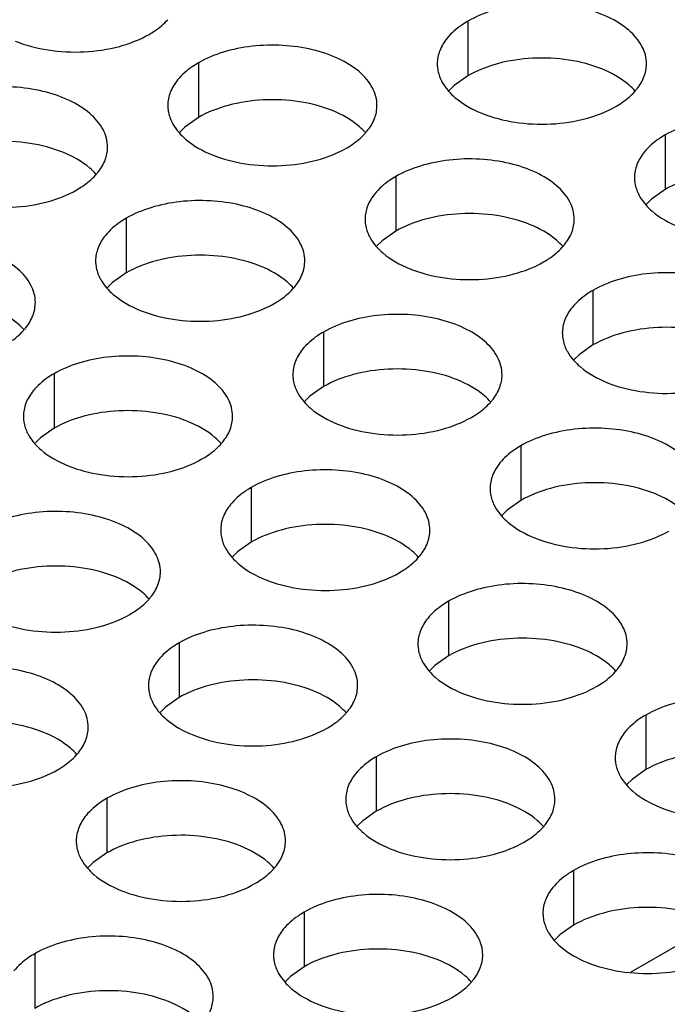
# Model space of a CAD drawing. Header units: inches. Extents: x 0 to 34, y 0 to 22.
# Tile 50 of 164: x 16.753 to 16.908, y 19.159 to 19.395. Entities that reach past the tile are written whole.
import ezdxf

# ---------------------------------------------------------------- set-up
doc = ezdxf.new("R2010")
doc.units = ezdxf.units.IN
doc.header["$LTSCALE"] = 1.87
doc.header["$MEASUREMENT"] = 0
doc.layers.get('0').update_dxf_attribs({"linetype": 'CONTINUOUS'})
doc.layers.add('02___PRT_ALL_AXES', color=7, linetype='CONTINUOUS')

msp = doc.modelspace()

# ---------------------------------------------------------------- linework, layer by layer
at = {"color": 7, "linetype": 'CONTINUOUS'}
msp.add_line((16.89963, 19.16714), (16.91987, 19.17883), dxfattribs=at)
at = {"layer": '02___PRT_ALL_AXES', "color": 7, "linetype": 'CONTINUOUS'}
for p, q in [((16.8606, 19.39458), (16.8606, 19.38152)), ((16.79621, 19.38462), (16.79621, 19.37156)), ((16.8606, 19.38152), (16.85735, 19.3792)), ((16.85735, 19.3792), (16.85614, 19.37801)), ((16.79621, 19.37156), (16.79295, 19.36924)), ((16.79295, 19.36924), (16.79174, 19.36805)), ((16.90774, 19.36737), (16.90774, 19.3543)), ((16.84335, 19.3574), (16.84335, 19.34434)), ((16.90774, 19.3543), (16.90449, 19.35199)), ((16.90449, 19.35199), (16.90328, 19.35079)), ((16.77895, 19.34744), (16.77895, 19.33438)), ((16.84335, 19.34434), (16.84009, 19.34202)), ((16.84009, 19.34202), (16.83888, 19.34083)), ((16.77895, 19.33438), (16.7757, 19.33206)), ((16.7757, 19.33206), (16.77449, 19.33087)), ((16.89049, 19.33018), (16.89049, 19.31712)), ((16.82609, 19.32022), (16.82609, 19.30716)), ((16.89049, 19.31712), (16.88723, 19.3148)), ((16.88723, 19.3148), (16.88602, 19.31361)), ((16.7617, 19.31026), (16.7617, 19.2972)), ((16.82609, 19.30716), (16.82284, 19.30484)), ((16.82284, 19.30484), (16.82163, 19.30365)), ((16.7617, 19.2972), (16.75844, 19.29488)), ((16.75844, 19.29488), (16.75723, 19.29369)), ((16.87323, 19.293), (16.87323, 19.27994)), ((16.80884, 19.28304), (16.80884, 19.26998)), ((16.87323, 19.27994), (16.86998, 19.27762)), ((16.86998, 19.27762), (16.86877, 19.27643)), ((16.80884, 19.26998), (16.80558, 19.26766)), ((16.80558, 19.26766), (16.80437, 19.26647)), ((16.85598, 19.25582), (16.85598, 19.24276)), ((16.79158, 19.24586), (16.79158, 19.2328)), ((16.85598, 19.24276), (16.85272, 19.24044)), ((16.85272, 19.24044), (16.85151, 19.23925)), ((16.79158, 19.2328), (16.78833, 19.23048)), ((16.78833, 19.23048), (16.78712, 19.22929)), ((16.90312, 19.2286), (16.90312, 19.21554)), ((16.83872, 19.21864), (16.83872, 19.20558)), ((16.90312, 19.21554), (16.89986, 19.21322)), ((16.89986, 19.21322), (16.89865, 19.21203)), ((16.77433, 19.20868), (16.77433, 19.19562)), ((16.83872, 19.20558), (16.83547, 19.20326)), ((16.83547, 19.20326), (16.83426, 19.20207)), ((16.77433, 19.19562), (16.77107, 19.1933)), ((16.77107, 19.1933), (16.76986, 19.19211)), ((16.88586, 19.19142), (16.88586, 19.17836)), ((16.82147, 19.18146), (16.82147, 19.1684)), ((16.88586, 19.17836), (16.88261, 19.17604)), ((16.88261, 19.17604), (16.8814, 19.17485)), ((16.75707, 19.1715), (16.75707, 19.15843)), ((16.82147, 19.1684), (16.81821, 19.16608)), ((16.81821, 19.16608), (16.817, 19.16489))]:
    msp.add_line(p, q, dxfattribs=at)
at = {"layer": '02___PRT_ALL_AXES', "color": 3, "linetype": 'CONTINUOUS'}
for centre in [(16.89034, 19.38685), (16.82594, 19.37689), (16.76155, 19.36693), (16.87308, 19.34967), (16.80869, 19.33971), (16.74429, 19.32975), (16.85583, 19.31249), (16.79143, 19.30253), (16.83857, 19.27531), (16.77418, 19.26535), (16.88572, 19.24809), (16.82132, 19.23813), (16.75693, 19.22817), (16.86846, 19.21091), (16.80407, 19.20095), (16.85121, 19.17373)]:
    msp.add_arc(centre, 0.01363, 317.6963, 321.0163, dxfattribs=at)
for points, knots in [([(16.90328, 19.38437), (16.90328, 19.38508), (16.90309, 19.38654), (16.90194, 19.38945), (16.89902, 19.39281), (16.89399, 19.39586), (16.88773, 19.39796), (16.8807, 19.39895), (16.87347, 19.39875), (16.86664, 19.39738), (16.86245, 19.39565), (16.8606, 19.39458)], [0, 0, 0, 0, 0.042883, 0.087524, 0.186914, 0.304219, 0.43794, 0.582356, 0.729558, 0.871282, 1, 1, 1, 1]), ([(16.78442, 19.39143), (16.78486, 19.39168), (16.78647, 19.39268), (16.78795, 19.3939), (16.78889, 19.39493)], [0, 0, 0, 0, 0.265362, 1, 1, 1, 1]), ([(16.8606, 19.39458), (16.8601, 19.39429), (16.85827, 19.39315), (16.85661, 19.39171), (16.85562, 19.39048)], [0, 0, 0, 0, 0.268123, 1, 1, 1, 1]), ([(16.7524, 19.38981), (16.75492, 19.38879), (16.76041, 19.38738), (16.76888, 19.38697), (16.77711, 19.38819), (16.78221, 19.39015), (16.78442, 19.39143)], [0, 0, 0, 0, 0.247189, 0.509885, 0.767301, 1, 1, 1, 1]), ([(16.83888, 19.3744), (16.83888, 19.37512), (16.8387, 19.37658), (16.83754, 19.37949), (16.83462, 19.38285), (16.8296, 19.3859), (16.82333, 19.388), (16.81631, 19.38898), (16.80908, 19.38879), (16.80225, 19.38742), (16.79806, 19.38569), (16.79621, 19.38462)], [0, 0, 0, 0, 0.042883, 0.087524, 0.186914, 0.304219, 0.43794, 0.582356, 0.729558, 0.871282, 1, 1, 1, 1]), ([(16.85562, 19.39048), (16.8549, 19.38958), (16.85372, 19.38767), (16.85328, 19.38544), (16.85328, 19.38439)], [0, 0, 0, 0, 0.520681, 1, 1, 1, 1]), ([(16.79621, 19.38462), (16.79571, 19.38433), (16.79388, 19.38318), (16.79222, 19.38174), (16.79123, 19.38051)], [0, 0, 0, 0, 0.268123, 1, 1, 1, 1]), ([(16.85328, 19.38439), (16.85328, 19.38407), (16.85335, 19.38278), (16.85372, 19.38152), (16.85413, 19.38064)], [0, 0, 0, 0, 0.245663, 1, 1, 1, 1]), ([(16.90094, 19.37828), (16.90166, 19.37917), (16.90284, 19.38109), (16.90328, 19.38331), (16.90328, 19.38437)], [0, 0, 0, 0, 0.520681, 1, 1, 1, 1]), ([(16.77449, 19.36444), (16.77449, 19.36515), (16.7743, 19.36661), (16.77315, 19.36952), (16.77023, 19.37289), (16.7652, 19.37593), (16.75894, 19.37803), (16.75191, 19.37902), (16.74468, 19.37882), (16.73785, 19.37746), (16.73366, 19.37573), (16.73181, 19.37466)], [0, 0, 0, 0, 0.042883, 0.087524, 0.186914, 0.304219, 0.43794, 0.582356, 0.729558, 0.871282, 1, 1, 1, 1]), ([(16.79123, 19.38051), (16.7905, 19.37962), (16.78933, 19.3777), (16.78889, 19.37548), (16.78889, 19.37442)], [0, 0, 0, 0, 0.520681, 1, 1, 1, 1]), ([(16.85413, 19.38064), (16.85424, 19.3804), (16.85475, 19.37941), (16.85541, 19.37851), (16.85596, 19.37787)], [0, 0, 0, 0, 0.240409, 1, 1, 1, 1]), ([(16.85596, 19.37787), (16.85644, 19.37732), (16.85875, 19.37507), (16.86164, 19.37348), (16.86394, 19.37255)], [0, 0, 0, 0, 0.226307, 1, 1, 1, 1]), ([(16.89596, 19.37417), (16.89639, 19.37442), (16.898, 19.37542), (16.89949, 19.37665), (16.90042, 19.37768)], [0, 0, 0, 0, 0.265362, 1, 1, 1, 1]), ([(16.78889, 19.37442), (16.78889, 19.37411), (16.78896, 19.37282), (16.78933, 19.37156), (16.78974, 19.37068)], [0, 0, 0, 0, 0.245663, 1, 1, 1, 1]), ([(16.83654, 19.36831), (16.83726, 19.36921), (16.83844, 19.37112), (16.83888, 19.37335), (16.83888, 19.3744)], [0, 0, 0, 0, 0.520681, 1, 1, 1, 1]), ([(16.86394, 19.37255), (16.86646, 19.37153), (16.87194, 19.37012), (16.88041, 19.36971), (16.88865, 19.37093), (16.89374, 19.37289), (16.89596, 19.37417)], [0, 0, 0, 0, 0.247189, 0.509885, 0.767301, 1, 1, 1, 1]), ([(16.78974, 19.37068), (16.78985, 19.37044), (16.79036, 19.36945), (16.79101, 19.36854), (16.79157, 19.36791)], [0, 0, 0, 0, 0.240409, 1, 1, 1, 1]), ([(16.95042, 19.35715), (16.95042, 19.35786), (16.95023, 19.35932), (16.94908, 19.36223), (16.94616, 19.36559), (16.94114, 19.36864), (16.93487, 19.37074), (16.92784, 19.37173), (16.92061, 19.37153), (16.91378, 19.37016), (16.90959, 19.36843), (16.90774, 19.36737)], [0, 0, 0, 0, 0.042883, 0.087524, 0.186914, 0.304219, 0.43794, 0.582356, 0.729558, 0.871282, 1, 1, 1, 1]), ([(16.79157, 19.36791), (16.79205, 19.36736), (16.79435, 19.36511), (16.79724, 19.36352), (16.79954, 19.36259)], [0, 0, 0, 0, 0.226307, 1, 1, 1, 1]), ([(16.83156, 19.36421), (16.832, 19.36446), (16.83361, 19.36546), (16.83509, 19.36668), (16.83603, 19.36771)], [0, 0, 0, 0, 0.265362, 1, 1, 1, 1]), ([(16.90774, 19.36737), (16.90724, 19.36708), (16.90542, 19.36593), (16.90376, 19.36449), (16.90276, 19.36326)], [0, 0, 0, 0, 0.268123, 1, 1, 1, 1]), ([(16.77215, 19.35835), (16.77287, 19.35925), (16.77405, 19.36116), (16.77449, 19.36338), (16.77449, 19.36444)], [0, 0, 0, 0, 0.520681, 1, 1, 1, 1]), ([(16.79954, 19.36259), (16.80206, 19.36157), (16.80755, 19.36016), (16.81602, 19.35975), (16.82425, 19.36097), (16.82935, 19.36293), (16.83156, 19.36421)], [0, 0, 0, 0, 0.247189, 0.509885, 0.767301, 1, 1, 1, 1]), ([(16.90276, 19.36326), (16.90204, 19.36237), (16.90086, 19.36045), (16.90042, 19.35823), (16.90042, 19.35717)], [0, 0, 0, 0, 0.520681, 1, 1, 1, 1]), ([(16.88602, 19.34719), (16.88602, 19.3479), (16.88584, 19.34936), (16.88468, 19.35227), (16.88176, 19.35563), (16.87674, 19.35868), (16.87047, 19.36078), (16.86345, 19.36176), (16.85622, 19.36157), (16.84939, 19.3602), (16.8452, 19.35847), (16.84335, 19.3574)], [0, 0, 0, 0, 0.042883, 0.087524, 0.186914, 0.304219, 0.43794, 0.582356, 0.729558, 0.871282, 1, 1, 1, 1]), ([(16.76717, 19.35424), (16.7676, 19.3545), (16.76921, 19.3555), (16.7707, 19.35672), (16.77163, 19.35775)], [0, 0, 0, 0, 0.265362, 1, 1, 1, 1]), ([(16.84335, 19.3574), (16.84285, 19.35711), (16.84102, 19.35597), (16.83936, 19.35452), (16.83837, 19.3533)], [0, 0, 0, 0, 0.268123, 1, 1, 1, 1]), ([(16.90042, 19.35717), (16.90042, 19.35685), (16.90049, 19.35557), (16.90086, 19.3543), (16.90127, 19.35342)], [0, 0, 0, 0, 0.245663, 1, 1, 1, 1]), ([(16.73515, 19.35263), (16.73767, 19.35161), (16.74315, 19.3502), (16.75162, 19.34979), (16.75986, 19.35101), (16.76495, 19.35297), (16.76717, 19.35424)], [0, 0, 0, 0, 0.247189, 0.509885, 0.767301, 1, 1, 1, 1]), ([(16.83837, 19.3533), (16.83764, 19.3524), (16.83647, 19.35049), (16.83603, 19.34826), (16.83603, 19.34721)], [0, 0, 0, 0, 0.520681, 1, 1, 1, 1]), ([(16.90127, 19.35342), (16.90138, 19.35318), (16.90189, 19.35219), (16.90255, 19.35129), (16.9031, 19.35065)], [0, 0, 0, 0, 0.240409, 1, 1, 1, 1]), ([(16.82163, 19.33722), (16.82163, 19.33794), (16.82144, 19.3394), (16.82029, 19.34231), (16.81737, 19.34567), (16.81235, 19.34872), (16.80608, 19.35082), (16.79905, 19.3518), (16.79182, 19.35161), (16.78499, 19.35024), (16.7808, 19.34851), (16.77895, 19.34744)], [0, 0, 0, 0, 0.042883, 0.087524, 0.186914, 0.304219, 0.43794, 0.582356, 0.729558, 0.871282, 1, 1, 1, 1]), ([(16.9031, 19.35065), (16.90358, 19.35011), (16.90589, 19.34785), (16.90878, 19.34627), (16.91108, 19.34533)], [0, 0, 0, 0, 0.226307, 1, 1, 1, 1]), ([(16.77895, 19.34744), (16.77845, 19.34715), (16.77663, 19.346), (16.77497, 19.34456), (16.77397, 19.34333)], [0, 0, 0, 0, 0.268123, 1, 1, 1, 1]), ([(16.83603, 19.34721), (16.83603, 19.34689), (16.8361, 19.3456), (16.83647, 19.34434), (16.83688, 19.34346)], [0, 0, 0, 0, 0.245663, 1, 1, 1, 1]), ([(16.88368, 19.3411), (16.88441, 19.34199), (16.88558, 19.34391), (16.88602, 19.34613), (16.88602, 19.34719)], [0, 0, 0, 0, 0.520681, 1, 1, 1, 1]), ([(16.75723, 19.32726), (16.75723, 19.32797), (16.75705, 19.32943), (16.75589, 19.33234), (16.75297, 19.3357), (16.74795, 19.33875), (16.74168, 19.34085), (16.73466, 19.34184), (16.72743, 19.34164), (16.7206, 19.34027), (16.71641, 19.33855), (16.71456, 19.33748)], [0, 0, 0, 0, 0.042883, 0.087524, 0.186914, 0.304219, 0.43794, 0.582356, 0.729558, 0.871282, 1, 1, 1, 1]), ([(16.77397, 19.34333), (16.77325, 19.34244), (16.77207, 19.34052), (16.77163, 19.3383), (16.77163, 19.33724)], [0, 0, 0, 0, 0.520681, 1, 1, 1, 1]), ([(16.83688, 19.34346), (16.83699, 19.34322), (16.8375, 19.34223), (16.83815, 19.34132), (16.83871, 19.34069)], [0, 0, 0, 0, 0.240409, 1, 1, 1, 1]), ([(16.83871, 19.34069), (16.83919, 19.34014), (16.84149, 19.33789), (16.84438, 19.3363), (16.84669, 19.33537)], [0, 0, 0, 0, 0.226307, 1, 1, 1, 1]), ([(16.8787, 19.33699), (16.87914, 19.33724), (16.88075, 19.33824), (16.88223, 19.33947), (16.88317, 19.3405)], [0, 0, 0, 0, 0.265362, 1, 1, 1, 1]), ([(16.77163, 19.33724), (16.77163, 19.33693), (16.7717, 19.33564), (16.77207, 19.33438), (16.77248, 19.3335)], [0, 0, 0, 0, 0.245663, 1, 1, 1, 1]), ([(16.81929, 19.33113), (16.82001, 19.33203), (16.82119, 19.33394), (16.82163, 19.33617), (16.82163, 19.33722)], [0, 0, 0, 0, 0.520681, 1, 1, 1, 1]), ([(16.84669, 19.33537), (16.8492, 19.33435), (16.85469, 19.33294), (16.86316, 19.33253), (16.87139, 19.33375), (16.87649, 19.33571), (16.8787, 19.33699)], [0, 0, 0, 0, 0.247189, 0.509885, 0.767301, 1, 1, 1, 1]), ([(16.93316, 19.31997), (16.93316, 19.32068), (16.93298, 19.32214), (16.93183, 19.32505), (16.9289, 19.32841), (16.92388, 19.33146), (16.91761, 19.33356), (16.91059, 19.33455), (16.90336, 19.33435), (16.89653, 19.33298), (16.89234, 19.33125), (16.89049, 19.33018)], [0, 0, 0, 0, 0.042883, 0.087524, 0.186914, 0.304219, 0.43794, 0.582356, 0.729558, 0.871282, 1, 1, 1, 1]), ([(16.77248, 19.3335), (16.77259, 19.33326), (16.7731, 19.33227), (16.77376, 19.33136), (16.77431, 19.33073)], [0, 0, 0, 0, 0.240409, 1, 1, 1, 1]), ([(16.77431, 19.33073), (16.77479, 19.33018), (16.7771, 19.32793), (16.77999, 19.32634), (16.78229, 19.32541)], [0, 0, 0, 0, 0.226307, 1, 1, 1, 1]), ([(16.81431, 19.32703), (16.81474, 19.32728), (16.81635, 19.32828), (16.81784, 19.3295), (16.81877, 19.33053)], [0, 0, 0, 0, 0.265362, 1, 1, 1, 1]), ([(16.89049, 19.33018), (16.88999, 19.3299), (16.88816, 19.32875), (16.8865, 19.32731), (16.88551, 19.32608)], [0, 0, 0, 0, 0.268123, 1, 1, 1, 1]), ([(16.75489, 19.32117), (16.75562, 19.32206), (16.75679, 19.32398), (16.75723, 19.3262), (16.75723, 19.32726)], [0, 0, 0, 0, 0.520681, 1, 1, 1, 1]), ([(16.78229, 19.32541), (16.78481, 19.32439), (16.79029, 19.32298), (16.79876, 19.32257), (16.807, 19.32379), (16.81209, 19.32575), (16.81431, 19.32703)], [0, 0, 0, 0, 0.247189, 0.509885, 0.767301, 1, 1, 1, 1]), ([(16.88551, 19.32608), (16.88478, 19.32518), (16.88361, 19.32327), (16.88317, 19.32105), (16.88317, 19.31999)], [0, 0, 0, 0, 0.520681, 1, 1, 1, 1]), ([(16.86877, 19.31001), (16.86877, 19.31072), (16.86858, 19.31218), (16.86743, 19.31509), (16.86451, 19.31845), (16.85949, 19.3215), (16.85322, 19.3236), (16.84619, 19.32458), (16.83897, 19.32439), (16.83213, 19.32302), (16.82794, 19.32129), (16.82609, 19.32022)], [0, 0, 0, 0, 0.042883, 0.087524, 0.186914, 0.304219, 0.43794, 0.582356, 0.729558, 0.871282, 1, 1, 1, 1]), ([(16.74991, 19.31706), (16.75035, 19.31732), (16.75196, 19.31832), (16.75344, 19.31954), (16.75438, 19.32057)], [0, 0, 0, 0, 0.265362, 1, 1, 1, 1]), ([(16.82609, 19.32022), (16.82559, 19.31993), (16.82377, 19.31879), (16.82211, 19.31734), (16.82111, 19.31612)], [0, 0, 0, 0, 0.268123, 1, 1, 1, 1]), ([(16.88317, 19.31999), (16.88317, 19.31967), (16.88324, 19.31839), (16.88361, 19.31712), (16.88402, 19.31624)], [0, 0, 0, 0, 0.245663, 1, 1, 1, 1]), ([(16.82111, 19.31612), (16.82039, 19.31522), (16.81921, 19.31331), (16.81877, 19.31108), (16.81877, 19.31002)], [0, 0, 0, 0, 0.520681, 1, 1, 1, 1]), ([(16.88402, 19.31624), (16.88413, 19.316), (16.88464, 19.31501), (16.8853, 19.31411), (16.88585, 19.31347)], [0, 0, 0, 0, 0.240409, 1, 1, 1, 1]), ([(16.80437, 19.30004), (16.80437, 19.30075), (16.80419, 19.30221), (16.80304, 19.30513), (16.80011, 19.30849), (16.79509, 19.31154), (16.78882, 19.31364), (16.7818, 19.31462), (16.77457, 19.31442), (16.76774, 19.31306), (16.76355, 19.31133), (16.7617, 19.31026)], [0, 0, 0, 0, 0.042883, 0.087524, 0.186914, 0.304219, 0.43794, 0.582356, 0.729558, 0.871282, 1, 1, 1, 1]), ([(16.88585, 19.31347), (16.88633, 19.31292), (16.88863, 19.31067), (16.89152, 19.30909), (16.89383, 19.30815)], [0, 0, 0, 0, 0.226307, 1, 1, 1, 1]), ([(16.7617, 19.31026), (16.7612, 19.30997), (16.75937, 19.30882), (16.75771, 19.30738), (16.75672, 19.30615)], [0, 0, 0, 0, 0.268123, 1, 1, 1, 1]), ([(16.81877, 19.31002), (16.81877, 19.30971), (16.81884, 19.30842), (16.81921, 19.30716), (16.81962, 19.30628)], [0, 0, 0, 0, 0.245663, 1, 1, 1, 1]), ([(16.86643, 19.30391), (16.86715, 19.30481), (16.86833, 19.30672), (16.86877, 19.30895), (16.86877, 19.31001)], [0, 0, 0, 0, 0.520681, 1, 1, 1, 1]), ([(16.89383, 19.30815), (16.89634, 19.30714), (16.90183, 19.30572), (16.9103, 19.30532), (16.91853, 19.30653), (16.92363, 19.30849), (16.92584, 19.30977)], [0, 0, 0, 0, 0.247189, 0.509885, 0.767301, 1, 1, 1, 1]), ([(16.75672, 19.30615), (16.75599, 19.30526), (16.75482, 19.30334), (16.75438, 19.30112), (16.75438, 19.30006)], [0, 0, 0, 0, 0.520681, 1, 1, 1, 1]), ([(16.81962, 19.30628), (16.81973, 19.30604), (16.82024, 19.30505), (16.8209, 19.30414), (16.82145, 19.30351)], [0, 0, 0, 0, 0.240409, 1, 1, 1, 1]), ([(16.82145, 19.30351), (16.82193, 19.30296), (16.82424, 19.30071), (16.82713, 19.29912), (16.82943, 19.29819)], [0, 0, 0, 0, 0.226307, 1, 1, 1, 1]), ([(16.86145, 19.29981), (16.86188, 19.30006), (16.86349, 19.30106), (16.86498, 19.30228), (16.86591, 19.30332)], [0, 0, 0, 0, 0.265362, 1, 1, 1, 1]), ([(16.75438, 19.30006), (16.75438, 19.29975), (16.75445, 19.29846), (16.75482, 19.2972), (16.75523, 19.29632)], [0, 0, 0, 0, 0.245663, 1, 1, 1, 1]), ([(16.80203, 19.29395), (16.80276, 19.29485), (16.80393, 19.29676), (16.80437, 19.29898), (16.80437, 19.30004)], [0, 0, 0, 0, 0.520681, 1, 1, 1, 1]), ([(16.82943, 19.29819), (16.83195, 19.29717), (16.83743, 19.29576), (16.8459, 19.29535), (16.85414, 19.29657), (16.85923, 19.29853), (16.86145, 19.29981)], [0, 0, 0, 0, 0.247189, 0.509885, 0.767301, 1, 1, 1, 1]), ([(16.91591, 19.28279), (16.91591, 19.2835), (16.91572, 19.28496), (16.91457, 19.28787), (16.91165, 19.29123), (16.90663, 19.29428), (16.90036, 19.29638), (16.89333, 19.29737), (16.88611, 19.29717), (16.87928, 19.2958), (16.87508, 19.29407), (16.87323, 19.293)], [0, 0, 0, 0, 0.042883, 0.087524, 0.186914, 0.304219, 0.43794, 0.582356, 0.729558, 0.871282, 1, 1, 1, 1]), ([(16.75523, 19.29632), (16.75534, 19.29607), (16.75585, 19.29509), (16.7565, 19.29418), (16.75706, 19.29355)], [0, 0, 0, 0, 0.240409, 1, 1, 1, 1]), ([(16.75706, 19.29355), (16.75754, 19.293), (16.75984, 19.29075), (16.76273, 19.28916), (16.76504, 19.28823)], [0, 0, 0, 0, 0.226307, 1, 1, 1, 1]), ([(16.79705, 19.28985), (16.79749, 19.2901), (16.7991, 19.2911), (16.80058, 19.29232), (16.80152, 19.29335)], [0, 0, 0, 0, 0.265362, 1, 1, 1, 1]), ([(16.87323, 19.293), (16.87273, 19.29271), (16.87091, 19.29157), (16.86925, 19.29013), (16.86825, 19.2889)], [0, 0, 0, 0, 0.268123, 1, 1, 1, 1]), ([(16.76504, 19.28823), (16.76755, 19.28721), (16.77304, 19.2858), (16.78151, 19.28539), (16.78974, 19.28661), (16.79484, 19.28857), (16.79705, 19.28985)], [0, 0, 0, 0, 0.247189, 0.509885, 0.767301, 1, 1, 1, 1]), ([(16.85151, 19.27282), (16.85151, 19.27354), (16.85133, 19.275), (16.85018, 19.27791), (16.84725, 19.28127), (16.84223, 19.28432), (16.83596, 19.28642), (16.82894, 19.2874), (16.82171, 19.28721), (16.81488, 19.28584), (16.81069, 19.28411), (16.80884, 19.28304)], [0, 0, 0, 0, 0.042883, 0.087524, 0.186914, 0.304219, 0.43794, 0.582356, 0.729558, 0.871282, 1, 1, 1, 1]), ([(16.86825, 19.2889), (16.86753, 19.288), (16.86635, 19.28609), (16.86591, 19.28386), (16.86591, 19.28281)], [0, 0, 0, 0, 0.520681, 1, 1, 1, 1]), ([(16.80884, 19.28304), (16.80834, 19.28275), (16.80651, 19.2816), (16.80485, 19.28016), (16.80386, 19.27893)], [0, 0, 0, 0, 0.268123, 1, 1, 1, 1]), ([(16.86591, 19.28281), (16.86591, 19.28249), (16.86598, 19.2812), (16.86635, 19.27994), (16.86676, 19.27906)], [0, 0, 0, 0, 0.245663, 1, 1, 1, 1]), ([(16.80386, 19.27893), (16.80314, 19.27804), (16.80196, 19.27612), (16.80152, 19.2739), (16.80152, 19.27284)], [0, 0, 0, 0, 0.520681, 1, 1, 1, 1]), ([(16.86676, 19.27906), (16.86687, 19.27882), (16.86738, 19.27783), (16.86804, 19.27693), (16.8686, 19.27629)], [0, 0, 0, 0, 0.240409, 1, 1, 1, 1]), ([(16.78712, 19.26286), (16.78712, 19.26357), (16.78693, 19.26503), (16.78578, 19.26794), (16.78286, 19.27131), (16.77784, 19.27435), (16.77157, 19.27645), (16.76454, 19.27744), (16.75732, 19.27724), (16.75049, 19.27588), (16.74629, 19.27415), (16.74444, 19.27308)], [0, 0, 0, 0, 0.042883, 0.087524, 0.186914, 0.304219, 0.43794, 0.582356, 0.729558, 0.871282, 1, 1, 1, 1]), ([(16.8686, 19.27629), (16.86907, 19.27574), (16.87138, 19.27349), (16.87427, 19.2719), (16.87657, 19.27097)], [0, 0, 0, 0, 0.226307, 1, 1, 1, 1]), ([(16.80152, 19.27284), (16.80152, 19.27253), (16.80159, 19.27124), (16.80196, 19.26998), (16.80237, 19.2691)], [0, 0, 0, 0, 0.245663, 1, 1, 1, 1]), ([(16.84917, 19.26673), (16.8499, 19.26763), (16.85107, 19.26954), (16.85151, 19.27177), (16.85151, 19.27282)], [0, 0, 0, 0, 0.520681, 1, 1, 1, 1]), ([(16.87657, 19.27097), (16.87909, 19.26995), (16.88457, 19.26854), (16.89305, 19.26813), (16.90128, 19.26935), (16.90637, 19.27131), (16.90859, 19.27259)], [0, 0, 0, 0, 0.247189, 0.509885, 0.767301, 1, 1, 1, 1]), ([(16.80237, 19.2691), (16.80248, 19.26886), (16.80299, 19.26787), (16.80365, 19.26696), (16.8042, 19.26633)], [0, 0, 0, 0, 0.240409, 1, 1, 1, 1]), ([(16.8042, 19.26633), (16.80468, 19.26578), (16.80698, 19.26353), (16.80987, 19.26194), (16.81218, 19.26101)], [0, 0, 0, 0, 0.226307, 1, 1, 1, 1]), ([(16.84419, 19.26263), (16.84463, 19.26288), (16.84624, 19.26388), (16.84772, 19.2651), (16.84866, 19.26613)], [0, 0, 0, 0, 0.265362, 1, 1, 1, 1]), ([(16.78478, 19.25677), (16.7855, 19.25767), (16.78668, 19.25958), (16.78712, 19.2618), (16.78712, 19.26286)], [0, 0, 0, 0, 0.520681, 1, 1, 1, 1]), ([(16.81218, 19.26101), (16.81469, 19.25999), (16.82018, 19.25858), (16.82865, 19.25817), (16.83688, 19.25939), (16.84198, 19.26135), (16.84419, 19.26263)], [0, 0, 0, 0, 0.247189, 0.509885, 0.767301, 1, 1, 1, 1]), ([(16.89866, 19.24561), (16.89866, 19.24632), (16.89847, 19.24778), (16.89732, 19.25069), (16.89439, 19.25405), (16.88937, 19.2571), (16.8831, 19.2592), (16.87608, 19.26018), (16.86885, 19.25999), (16.86202, 19.25862), (16.85783, 19.25689), (16.85598, 19.25582)], [0, 0, 0, 0, 0.042883, 0.087524, 0.186914, 0.304219, 0.43794, 0.582356, 0.729558, 0.871282, 1, 1, 1, 1]), ([(16.7798, 19.25266), (16.78023, 19.25292), (16.78184, 19.25392), (16.78333, 19.25514), (16.78426, 19.25617)], [0, 0, 0, 0, 0.265362, 1, 1, 1, 1]), ([(16.85598, 19.25582), (16.85548, 19.25553), (16.85365, 19.25439), (16.85199, 19.25294), (16.851, 19.25172)], [0, 0, 0, 0, 0.268123, 1, 1, 1, 1]), ([(16.74778, 19.25105), (16.7503, 19.25003), (16.75578, 19.24862), (16.76426, 19.24821), (16.77249, 19.24943), (16.77758, 19.25139), (16.7798, 19.25266)], [0, 0, 0, 0, 0.247189, 0.509885, 0.767301, 1, 1, 1, 1]), ([(16.83426, 19.23564), (16.83426, 19.23636), (16.83407, 19.23781), (16.83292, 19.24073), (16.83, 19.24409), (16.82498, 19.24714), (16.81871, 19.24924), (16.81168, 19.25022), (16.80446, 19.25003), (16.79763, 19.24866), (16.79343, 19.24693), (16.79158, 19.24586)], [0, 0, 0, 0, 0.042883, 0.087524, 0.186914, 0.304219, 0.43794, 0.582356, 0.729558, 0.871282, 1, 1, 1, 1]), ([(16.851, 19.25172), (16.85028, 19.25082), (16.8491, 19.24891), (16.84866, 19.24668), (16.84866, 19.24563)], [0, 0, 0, 0, 0.520681, 1, 1, 1, 1]), ([(16.79158, 19.24586), (16.79108, 19.24557), (16.78926, 19.24442), (16.7876, 19.24298), (16.7866, 19.24175)], [0, 0, 0, 0, 0.268123, 1, 1, 1, 1]), ([(16.84866, 19.24563), (16.84866, 19.24531), (16.84873, 19.24402), (16.8491, 19.24276), (16.84951, 19.24188)], [0, 0, 0, 0, 0.245663, 1, 1, 1, 1]), ([(16.89631, 19.23952), (16.89704, 19.24041), (16.89821, 19.24233), (16.89865, 19.24455), (16.89866, 19.24561)], [0, 0, 0, 0, 0.520681, 1, 1, 1, 1]), ([(16.76986, 19.22568), (16.76987, 19.22639), (16.76968, 19.22785), (16.76853, 19.23076), (16.7656, 19.23412), (16.76058, 19.23717), (16.75431, 19.23927), (16.74729, 19.24026), (16.74006, 19.24006), (16.73323, 19.23869), (16.72904, 19.23697), (16.72719, 19.2359)], [0, 0, 0, 0, 0.042883, 0.087524, 0.186914, 0.304219, 0.43794, 0.582356, 0.729558, 0.871282, 1, 1, 1, 1]), ([(16.7866, 19.24175), (16.78588, 19.24086), (16.78471, 19.23894), (16.78426, 19.23672), (16.78426, 19.23566)], [0, 0, 0, 0, 0.520681, 1, 1, 1, 1]), ([(16.84951, 19.24188), (16.84962, 19.24164), (16.85013, 19.24065), (16.85079, 19.23974), (16.85134, 19.23911)], [0, 0, 0, 0, 0.240409, 1, 1, 1, 1]), ([(16.85134, 19.23911), (16.85182, 19.23856), (16.85412, 19.23631), (16.85701, 19.23472), (16.85932, 19.23379)], [0, 0, 0, 0, 0.226307, 1, 1, 1, 1]), ([(16.89133, 19.23541), (16.89177, 19.23566), (16.89338, 19.23666), (16.89486, 19.23789), (16.8958, 19.23892)], [0, 0, 0, 0, 0.265362, 1, 1, 1, 1]), ([(16.78426, 19.23566), (16.78426, 19.23535), (16.78433, 19.23406), (16.7847, 19.2328), (16.78511, 19.23192)], [0, 0, 0, 0, 0.245663, 1, 1, 1, 1]), ([(16.83192, 19.22955), (16.83264, 19.23045), (16.83382, 19.23236), (16.83426, 19.23459), (16.83426, 19.23564)], [0, 0, 0, 0, 0.520681, 1, 1, 1, 1]), ([(16.85932, 19.23379), (16.86183, 19.23277), (16.86732, 19.23136), (16.87579, 19.23095), (16.88402, 19.23217), (16.88912, 19.23413), (16.89133, 19.23541)], [0, 0, 0, 0, 0.247189, 0.509885, 0.767301, 1, 1, 1, 1]), ([(16.9458, 19.21839), (16.9458, 19.2191), (16.94561, 19.22056), (16.94446, 19.22347), (16.94153, 19.22683), (16.93651, 19.22988), (16.93024, 19.23198), (16.92322, 19.23297), (16.91599, 19.23277), (16.90916, 19.2314), (16.90497, 19.22967), (16.90312, 19.2286)], [0, 0, 0, 0, 0.042883, 0.087524, 0.186914, 0.304219, 0.43794, 0.582356, 0.729558, 0.871282, 1, 1, 1, 1]), ([(16.78511, 19.23192), (16.78523, 19.23168), (16.78573, 19.23069), (16.78639, 19.22978), (16.78695, 19.22915)], [0, 0, 0, 0, 0.240409, 1, 1, 1, 1]), ([(16.78695, 19.22915), (16.78742, 19.2286), (16.78973, 19.22635), (16.79262, 19.22476), (16.79492, 19.22383)], [0, 0, 0, 0, 0.226307, 1, 1, 1, 1]), ([(16.82694, 19.22545), (16.82737, 19.2257), (16.82898, 19.2267), (16.83047, 19.22792), (16.8314, 19.22895)], [0, 0, 0, 0, 0.265362, 1, 1, 1, 1]), ([(16.90312, 19.2286), (16.90262, 19.22832), (16.90079, 19.22717), (16.89913, 19.22573), (16.89814, 19.2245)], [0, 0, 0, 0, 0.268123, 1, 1, 1, 1]), ([(16.76752, 19.21959), (16.76825, 19.22048), (16.76942, 19.2224), (16.76986, 19.22462), (16.76986, 19.22568)], [0, 0, 0, 0, 0.520681, 1, 1, 1, 1]), ([(16.79492, 19.22383), (16.79744, 19.22281), (16.80292, 19.2214), (16.8114, 19.22099), (16.81963, 19.22221), (16.82472, 19.22417), (16.82694, 19.22545)], [0, 0, 0, 0, 0.247189, 0.509885, 0.767301, 1, 1, 1, 1]), ([(16.89814, 19.2245), (16.89742, 19.2236), (16.89624, 19.22169), (16.8958, 19.21947), (16.8958, 19.21841)], [0, 0, 0, 0, 0.520681, 1, 1, 1, 1]), ([(16.8814, 19.20843), (16.8814, 19.20914), (16.88121, 19.2106), (16.88006, 19.21351), (16.87714, 19.21687), (16.87212, 19.21992), (16.86585, 19.22202), (16.85882, 19.223), (16.8516, 19.22281), (16.84477, 19.22144), (16.84057, 19.21971), (16.83872, 19.21864)], [0, 0, 0, 0, 0.042883, 0.087524, 0.186914, 0.304219, 0.43794, 0.582356, 0.729558, 0.871282, 1, 1, 1, 1]), ([(16.76254, 19.21548), (16.76298, 19.21574), (16.76459, 19.21674), (16.76607, 19.21796), (16.76701, 19.21899)], [0, 0, 0, 0, 0.265362, 1, 1, 1, 1]), ([(16.83872, 19.21864), (16.83822, 19.21835), (16.8364, 19.2172), (16.83474, 19.21576), (16.83374, 19.21454)], [0, 0, 0, 0, 0.268123, 1, 1, 1, 1]), ([(16.8958, 19.21841), (16.8958, 19.21809), (16.89587, 19.21681), (16.89624, 19.21554), (16.89665, 19.21466)], [0, 0, 0, 0, 0.245663, 1, 1, 1, 1]), ([(16.73053, 19.21387), (16.73304, 19.21285), (16.73853, 19.21144), (16.747, 19.21103), (16.75523, 19.21225), (16.76033, 19.21421), (16.76254, 19.21548)], [0, 0, 0, 0, 0.247189, 0.509885, 0.767301, 1, 1, 1, 1]), ([(16.83374, 19.21454), (16.83302, 19.21364), (16.83185, 19.21173), (16.8314, 19.2095), (16.8314, 19.20844)], [0, 0, 0, 0, 0.520681, 1, 1, 1, 1]), ([(16.89665, 19.21466), (16.89676, 19.21442), (16.89727, 19.21343), (16.89793, 19.21253), (16.89848, 19.21189)], [0, 0, 0, 0, 0.240409, 1, 1, 1, 1]), ([(16.81701, 19.19846), (16.81701, 19.19917), (16.81682, 19.20063), (16.81567, 19.20354), (16.81274, 19.20691), (16.80772, 19.20996), (16.80145, 19.21206), (16.79443, 19.21304), (16.7872, 19.21284), (16.78037, 19.21148), (16.77618, 19.20975), (16.77433, 19.20868)], [0, 0, 0, 0, 0.042883, 0.087524, 0.186914, 0.304219, 0.43794, 0.582356, 0.729558, 0.871282, 1, 1, 1, 1]), ([(16.89848, 19.21189), (16.89896, 19.21134), (16.90126, 19.20909), (16.90415, 19.20751), (16.90646, 19.20657)], [0, 0, 0, 0, 0.226307, 1, 1, 1, 1]), ([(16.77433, 19.20868), (16.77383, 19.20839), (16.772, 19.20724), (16.77034, 19.2058), (16.76935, 19.20457)], [0, 0, 0, 0, 0.268123, 1, 1, 1, 1]), ([(16.8314, 19.20844), (16.8314, 19.20813), (16.83147, 19.20684), (16.83184, 19.20558), (16.83225, 19.2047)], [0, 0, 0, 0, 0.245663, 1, 1, 1, 1]), ([(16.87906, 19.20233), (16.87978, 19.20323), (16.88096, 19.20514), (16.8814, 19.20737), (16.8814, 19.20843)], [0, 0, 0, 0, 0.520681, 1, 1, 1, 1]), ([(16.90646, 19.20657), (16.90898, 19.20556), (16.91446, 19.20414), (16.92293, 19.20374), (16.93116, 19.20495), (16.93626, 19.20691), (16.93847, 19.20819)], [0, 0, 0, 0, 0.247189, 0.509885, 0.767301, 1, 1, 1, 1]), ([(16.83225, 19.2047), (16.83237, 19.20446), (16.83287, 19.20347), (16.83353, 19.20256), (16.83409, 19.20193)], [0, 0, 0, 0, 0.240409, 1, 1, 1, 1]), ([(16.76935, 19.20457), (16.76863, 19.20368), (16.76745, 19.20176), (16.76701, 19.19954), (16.76701, 19.19848)], [0, 0, 0, 0, 0.520681, 1, 1, 1, 1]), ([(16.83409, 19.20193), (16.83456, 19.20138), (16.83687, 19.19913), (16.83976, 19.19754), (16.84206, 19.19661)], [0, 0, 0, 0, 0.226307, 1, 1, 1, 1]), ([(16.87408, 19.19823), (16.87451, 19.19848), (16.87613, 19.19948), (16.87761, 19.2007), (16.87854, 19.20174)], [0, 0, 0, 0, 0.265362, 1, 1, 1, 1]), ([(16.76701, 19.19848), (16.76701, 19.19817), (16.76708, 19.19688), (16.76745, 19.19562), (16.76786, 19.19474)], [0, 0, 0, 0, 0.245663, 1, 1, 1, 1]), ([(16.81466, 19.19237), (16.81539, 19.19327), (16.81656, 19.19518), (16.81701, 19.1974), (16.81701, 19.19846)], [0, 0, 0, 0, 0.520681, 1, 1, 1, 1]), ([(16.84206, 19.19661), (16.84458, 19.19559), (16.85006, 19.19418), (16.85854, 19.19377), (16.86677, 19.19499), (16.87186, 19.19695), (16.87408, 19.19823)], [0, 0, 0, 0, 0.247189, 0.509885, 0.767301, 1, 1, 1, 1]), ([(16.92854, 19.18121), (16.92854, 19.18192), (16.92835, 19.18338), (16.9272, 19.18629), (16.92428, 19.18965), (16.91926, 19.1927), (16.91299, 19.1948), (16.90596, 19.19579), (16.89874, 19.19559), (16.89191, 19.19422), (16.88771, 19.19249), (16.88586, 19.19142)], [0, 0, 0, 0, 0.042883, 0.087524, 0.186914, 0.304219, 0.43794, 0.582356, 0.729558, 0.871282, 1, 1, 1, 1]), ([(16.76786, 19.19474), (16.76797, 19.19449), (16.76848, 19.19351), (16.76914, 19.1926), (16.76969, 19.19197)], [0, 0, 0, 0, 0.240409, 1, 1, 1, 1]), ([(16.76969, 19.19197), (16.77017, 19.19142), (16.77247, 19.18917), (16.77536, 19.18758), (16.77767, 19.18665)], [0, 0, 0, 0, 0.226307, 1, 1, 1, 1]), ([(16.80968, 19.18827), (16.81012, 19.18852), (16.81173, 19.18952), (16.81321, 19.19074), (16.81415, 19.19177)], [0, 0, 0, 0, 0.265362, 1, 1, 1, 1]), ([(16.88586, 19.19142), (16.88536, 19.19113), (16.88354, 19.18999), (16.88188, 19.18855), (16.88088, 19.18732)], [0, 0, 0, 0, 0.268123, 1, 1, 1, 1]), ([(16.77767, 19.18665), (16.78019, 19.18563), (16.78567, 19.18422), (16.79414, 19.18381), (16.80237, 19.18503), (16.80747, 19.18699), (16.80968, 19.18827)], [0, 0, 0, 0, 0.247189, 0.509885, 0.767301, 1, 1, 1, 1]), ([(16.88088, 19.18732), (16.88016, 19.18642), (16.87899, 19.18451), (16.87854, 19.18228), (16.87854, 19.18123)], [0, 0, 0, 0, 0.520681, 1, 1, 1, 1]), ([(16.86415, 19.17124), (16.86415, 19.17196), (16.86396, 19.17342), (16.86281, 19.17633), (16.85988, 19.17969), (16.85486, 19.18274), (16.84859, 19.18484), (16.84157, 19.18582), (16.83434, 19.18563), (16.82751, 19.18426), (16.82332, 19.18253), (16.82147, 19.18146)], [0, 0, 0, 0, 0.042883, 0.087524, 0.186914, 0.304219, 0.43794, 0.582356, 0.729558, 0.871282, 1, 1, 1, 1]), ([(16.82147, 19.18146), (16.82097, 19.18117), (16.81914, 19.18002), (16.81748, 19.17858), (16.81649, 19.17735)], [0, 0, 0, 0, 0.268123, 1, 1, 1, 1]), ([(16.87854, 19.18123), (16.87854, 19.18091), (16.87861, 19.17962), (16.87899, 19.17836), (16.87939, 19.17748)], [0, 0, 0, 0, 0.245663, 1, 1, 1, 1]), ([(16.81649, 19.17735), (16.81577, 19.17646), (16.81459, 19.17454), (16.81415, 19.17232), (16.81415, 19.17126)], [0, 0, 0, 0, 0.520681, 1, 1, 1, 1]), ([(16.87939, 19.17748), (16.87951, 19.17724), (16.88001, 19.17625), (16.88067, 19.17534), (16.88123, 19.17471)], [0, 0, 0, 0, 0.240409, 1, 1, 1, 1]), ([(16.79975, 19.16128), (16.79975, 19.16199), (16.79956, 19.16345), (16.79841, 19.16636), (16.79549, 19.16973), (16.79047, 19.17277), (16.7842, 19.17487), (16.77717, 19.17586), (16.76995, 19.17566), (16.76312, 19.1743), (16.75892, 19.17257), (16.75707, 19.1715)], [0, 0, 0, 0, 0.042883, 0.087524, 0.186914, 0.304219, 0.43794, 0.582356, 0.729558, 0.871282, 1, 1, 1, 1]), ([(16.88123, 19.17471), (16.8817, 19.17416), (16.88401, 19.17191), (16.8869, 19.17032), (16.8892, 19.16939)], [0, 0, 0, 0, 0.226307, 1, 1, 1, 1]), ([(16.75707, 19.1715), (16.75657, 19.17121), (16.75475, 19.17006), (16.75309, 19.16862), (16.75209, 19.16739)], [0, 0, 0, 0, 0.268123, 1, 1, 1, 1]), ([(16.81415, 19.17126), (16.81415, 19.17095), (16.81422, 19.16966), (16.81459, 19.1684), (16.815, 19.16752)], [0, 0, 0, 0, 0.245663, 1, 1, 1, 1]), ([(16.8618, 19.16515), (16.86253, 19.16605), (16.8637, 19.16796), (16.86415, 19.17019), (16.86415, 19.17124)], [0, 0, 0, 0, 0.520681, 1, 1, 1, 1]), ([(16.8892, 19.16939), (16.89172, 19.16837), (16.8972, 19.16696), (16.90568, 19.16655), (16.91391, 19.16777), (16.919, 19.16973), (16.92122, 19.17101)], [0, 0, 0, 0, 0.247189, 0.509885, 0.767301, 1, 1, 1, 1]), ([(16.815, 19.16752), (16.81511, 19.16728), (16.81562, 19.16629), (16.81628, 19.16538), (16.81683, 19.16475)], [0, 0, 0, 0, 0.240409, 1, 1, 1, 1]), ([(16.81683, 19.16475), (16.81731, 19.1642), (16.81961, 19.16195), (16.8225, 19.16036), (16.82481, 19.15943)], [0, 0, 0, 0, 0.226307, 1, 1, 1, 1]), ([(16.85682, 19.16105), (16.85726, 19.1613), (16.85887, 19.1623), (16.86035, 19.16352), (16.86129, 19.16455)], [0, 0, 0, 0, 0.265362, 1, 1, 1, 1]), ([(16.79741, 19.15519), (16.79813, 19.15609), (16.79931, 19.158), (16.79975, 19.16022), (16.79975, 19.16128)], [0, 0, 0, 0, 0.520681, 1, 1, 1, 1]), ([(16.82481, 19.15943), (16.82733, 19.15841), (16.83281, 19.157), (16.84128, 19.15659), (16.84952, 19.15781), (16.85461, 19.15977), (16.85682, 19.16105)], [0, 0, 0, 0, 0.247189, 0.509885, 0.767301, 1, 1, 1, 1])]:
    msp.add_open_spline(points, degree=3, knots=knots, dxfattribs=at)
at = {"layer": '02___PRT_ALL_AXES', "color": 7, "linetype": 'CONTINUOUS'}
for points, knots in [([(16.89262, 19.38314), (16.8901, 19.38416), (16.88462, 19.38557), (16.87614, 19.38598), (16.86791, 19.38476), (16.86282, 19.3828), (16.8606, 19.38152)], [0, 0, 0, 0, 0.247189, 0.509885, 0.767301, 1, 1, 1, 1]), ([(16.90059, 19.37782), (16.90012, 19.37837), (16.89781, 19.38062), (16.89492, 19.38221), (16.89262, 19.38314)], [0, 0, 0, 0, 0.226307, 1, 1, 1, 1]), ([(16.82822, 19.37318), (16.82571, 19.37419), (16.82022, 19.3756), (16.81175, 19.37601), (16.80352, 19.37479), (16.79842, 19.37284), (16.79621, 19.37156)], [0, 0, 0, 0, 0.247189, 0.509885, 0.767301, 1, 1, 1, 1]), ([(16.8362, 19.36786), (16.83572, 19.3684), (16.83342, 19.37066), (16.83053, 19.37224), (16.82822, 19.37318)], [0, 0, 0, 0, 0.226307, 1, 1, 1, 1]), ([(16.76383, 19.36321), (16.76131, 19.36423), (16.75583, 19.36564), (16.74735, 19.36605), (16.73912, 19.36483), (16.73403, 19.36287), (16.73181, 19.3616)], [0, 0, 0, 0, 0.247189, 0.509885, 0.767301, 1, 1, 1, 1]), ([(16.7718, 19.35789), (16.77133, 19.35844), (16.76902, 19.36069), (16.76613, 19.36228), (16.76383, 19.36321)], [0, 0, 0, 0, 0.226307, 1, 1, 1, 1]), ([(16.93976, 19.35592), (16.93724, 19.35694), (16.93176, 19.35835), (16.92329, 19.35876), (16.91505, 19.35754), (16.90996, 19.35558), (16.90774, 19.3543)], [0, 0, 0, 0, 0.247189, 0.509885, 0.767301, 1, 1, 1, 1]), ([(16.87536, 19.34596), (16.87285, 19.34698), (16.86736, 19.34839), (16.85889, 19.3488), (16.85066, 19.34758), (16.84556, 19.34562), (16.84335, 19.34434)], [0, 0, 0, 0, 0.247189, 0.509885, 0.767301, 1, 1, 1, 1]), ([(16.88334, 19.34064), (16.88286, 19.34119), (16.88056, 19.34344), (16.87767, 19.34503), (16.87536, 19.34596)], [0, 0, 0, 0, 0.226307, 1, 1, 1, 1]), ([(16.81097, 19.33599), (16.80845, 19.33701), (16.80297, 19.33842), (16.7945, 19.33883), (16.78626, 19.33761), (16.78117, 19.33566), (16.77895, 19.33438)], [0, 0, 0, 0, 0.247189, 0.509885, 0.767301, 1, 1, 1, 1]), ([(16.81895, 19.33068), (16.81847, 19.33122), (16.81616, 19.33348), (16.81327, 19.33506), (16.81097, 19.33599)], [0, 0, 0, 0, 0.226307, 1, 1, 1, 1]), ([(16.75455, 19.32071), (16.75407, 19.32126), (16.75177, 19.32351), (16.74888, 19.3251), (16.74657, 19.32603)], [0, 0, 0, 0, 0.226307, 1, 1, 1, 1]), ([(16.9225, 19.31874), (16.91999, 19.31976), (16.9145, 19.32117), (16.90603, 19.32158), (16.8978, 19.32036), (16.8927, 19.3184), (16.89049, 19.31712)], [0, 0, 0, 0, 0.247189, 0.509885, 0.767301, 1, 1, 1, 1]), ([(16.85811, 19.30878), (16.85559, 19.30979), (16.85011, 19.31121), (16.84164, 19.31161), (16.8334, 19.3104), (16.82831, 19.30844), (16.82609, 19.30716)], [0, 0, 0, 0, 0.247189, 0.509885, 0.767301, 1, 1, 1, 1]), ([(16.86609, 19.30346), (16.86561, 19.30401), (16.8633, 19.30626), (16.86041, 19.30784), (16.85811, 19.30878)], [0, 0, 0, 0, 0.226307, 1, 1, 1, 1]), ([(16.79371, 19.29881), (16.7912, 19.29983), (16.78571, 19.30124), (16.77724, 19.30165), (16.76901, 19.30043), (16.76391, 19.29847), (16.7617, 19.2972)], [0, 0, 0, 0, 0.247189, 0.509885, 0.767301, 1, 1, 1, 1]), ([(16.80169, 19.2935), (16.80121, 19.29404), (16.79891, 19.2963), (16.79602, 19.29788), (16.79371, 19.29881)], [0, 0, 0, 0, 0.226307, 1, 1, 1, 1]), ([(16.90525, 19.28156), (16.90273, 19.28258), (16.89725, 19.28399), (16.88878, 19.2844), (16.88054, 19.28318), (16.87545, 19.28122), (16.87323, 19.27994)], [0, 0, 0, 0, 0.247189, 0.509885, 0.767301, 1, 1, 1, 1]), ([(16.91323, 19.27624), (16.91275, 19.27679), (16.91044, 19.27904), (16.90755, 19.28063), (16.90525, 19.28156)], [0, 0, 0, 0, 0.226307, 1, 1, 1, 1]), ([(16.84085, 19.2716), (16.83834, 19.27261), (16.83285, 19.27402), (16.82438, 19.27443), (16.81615, 19.27321), (16.81105, 19.27126), (16.80884, 19.26998)], [0, 0, 0, 0, 0.247189, 0.509885, 0.767301, 1, 1, 1, 1]), ([(16.84883, 19.26628), (16.84835, 19.26682), (16.84605, 19.26908), (16.84316, 19.27066), (16.84085, 19.2716)], [0, 0, 0, 0, 0.226307, 1, 1, 1, 1]), ([(16.77646, 19.26163), (16.77394, 19.26265), (16.76846, 19.26406), (16.75999, 19.26447), (16.75175, 19.26325), (16.74666, 19.26129), (16.74444, 19.26002)], [0, 0, 0, 0, 0.247189, 0.509885, 0.767301, 1, 1, 1, 1]), ([(16.78444, 19.25631), (16.78396, 19.25686), (16.78165, 19.25911), (16.77876, 19.2607), (16.77646, 19.26163)], [0, 0, 0, 0, 0.226307, 1, 1, 1, 1]), ([(16.888, 19.24438), (16.88548, 19.24539), (16.87999, 19.24681), (16.87152, 19.24722), (16.86329, 19.246), (16.85819, 19.24404), (16.85598, 19.24276)], [0, 0, 0, 0, 0.247189, 0.509885, 0.767301, 1, 1, 1, 1]), ([(16.89597, 19.23906), (16.89549, 19.23961), (16.89319, 19.24186), (16.8903, 19.24345), (16.888, 19.24438)], [0, 0, 0, 0, 0.226307, 1, 1, 1, 1]), ([(16.8236, 19.23441), (16.82108, 19.23543), (16.8156, 19.23684), (16.80713, 19.23725), (16.79889, 19.23603), (16.7938, 19.23408), (16.79158, 19.2328)], [0, 0, 0, 0, 0.247189, 0.509885, 0.767301, 1, 1, 1, 1]), ([(16.83158, 19.2291), (16.8311, 19.22964), (16.82879, 19.2319), (16.8259, 19.23348), (16.8236, 19.23441)], [0, 0, 0, 0, 0.226307, 1, 1, 1, 1]), ([(16.75921, 19.22445), (16.75669, 19.22547), (16.7512, 19.22688), (16.74273, 19.22729), (16.7345, 19.22607), (16.7294, 19.22411), (16.72719, 19.22283)], [0, 0, 0, 0, 0.247189, 0.509885, 0.767301, 1, 1, 1, 1]), ([(16.76718, 19.21913), (16.7667, 19.21968), (16.7644, 19.22193), (16.76151, 19.22352), (16.75921, 19.22445)], [0, 0, 0, 0, 0.226307, 1, 1, 1, 1]), ([(16.93514, 19.21716), (16.93262, 19.21818), (16.92713, 19.21959), (16.91866, 19.22), (16.91043, 19.21878), (16.90533, 19.21682), (16.90312, 19.21554)], [0, 0, 0, 0, 0.247189, 0.509885, 0.767301, 1, 1, 1, 1]), ([(16.87074, 19.2072), (16.86822, 19.20821), (16.86274, 19.20963), (16.85427, 19.21003), (16.84603, 19.20882), (16.84094, 19.20686), (16.83872, 19.20558)], [0, 0, 0, 0, 0.247189, 0.509885, 0.767301, 1, 1, 1, 1]), ([(16.87872, 19.20188), (16.87824, 19.20243), (16.87593, 19.20468), (16.87305, 19.20626), (16.87074, 19.2072)], [0, 0, 0, 0, 0.226307, 1, 1, 1, 1]), ([(16.80635, 19.19723), (16.80383, 19.19825), (16.79834, 19.19966), (16.78987, 19.20007), (16.78164, 19.19885), (16.77654, 19.19689), (16.77433, 19.19562)], [0, 0, 0, 0, 0.247189, 0.509885, 0.767301, 1, 1, 1, 1]), ([(16.81432, 19.19192), (16.81384, 19.19246), (16.81154, 19.19472), (16.80865, 19.1963), (16.80635, 19.19723)], [0, 0, 0, 0, 0.226307, 1, 1, 1, 1]), ([(16.91788, 19.17998), (16.91536, 19.181), (16.90988, 19.18241), (16.90141, 19.18282), (16.89317, 19.1816), (16.88808, 19.17964), (16.88586, 19.17836)], [0, 0, 0, 0, 0.247189, 0.509885, 0.767301, 1, 1, 1, 1]), ([(16.85349, 19.17001), (16.85097, 19.17103), (16.84549, 19.17244), (16.83701, 19.17285), (16.82878, 19.17163), (16.82368, 19.16968), (16.82147, 19.1684)], [0, 0, 0, 0, 0.247189, 0.509885, 0.767301, 1, 1, 1, 1]), ([(16.86146, 19.1647), (16.86098, 19.16524), (16.85868, 19.1675), (16.85579, 19.16908), (16.85349, 19.17001)], [0, 0, 0, 0, 0.226307, 1, 1, 1, 1]), ([(16.78909, 19.16005), (16.78657, 19.16107), (16.78109, 19.16248), (16.77262, 19.16289), (16.76438, 19.16167), (16.75929, 19.15971), (16.75707, 19.15843)], [0, 0, 0, 0, 0.247189, 0.509885, 0.767301, 1, 1, 1, 1]), ([(16.79707, 19.15473), (16.79659, 19.15528), (16.79428, 19.15753), (16.7914, 19.15912), (16.78909, 19.16005)], [0, 0, 0, 0, 0.226307, 1, 1, 1, 1])]:
    msp.add_open_spline(points, degree=3, knots=knots, dxfattribs=at)

doc.saveas('drawing.dxf')
